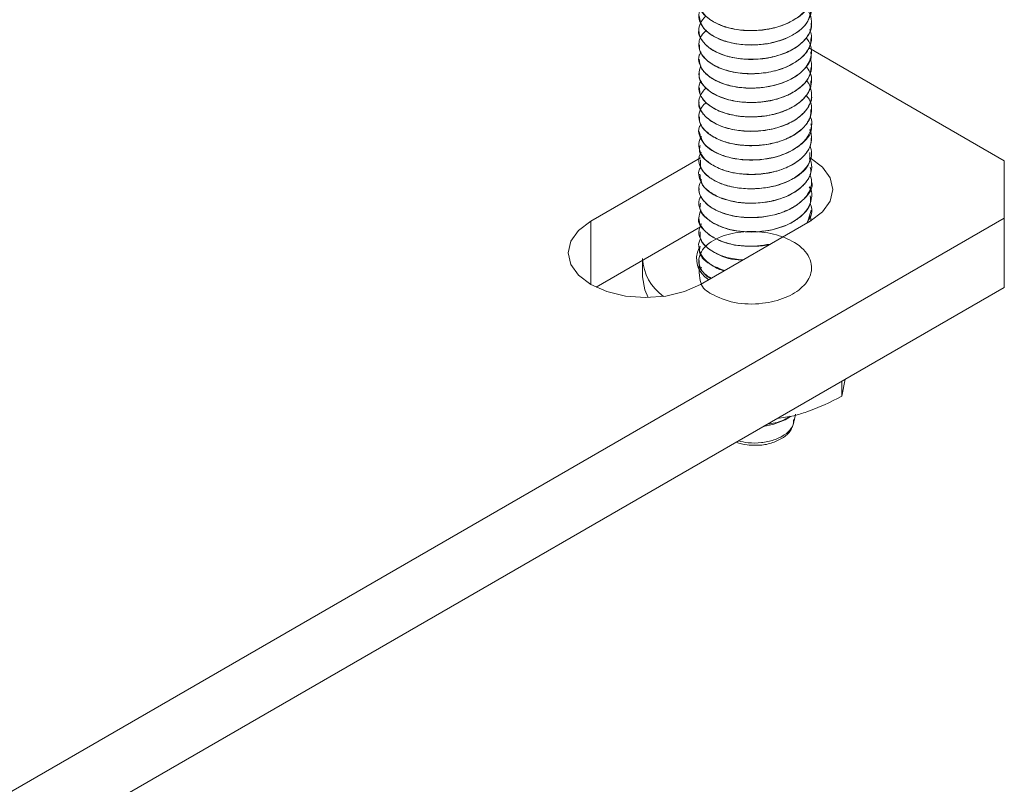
# Model space of a CAD drawing. Header units: millimetres. Extents: x -374 to 373, y -1423 to -22.
# Tile 11 of 39: x -55 to 15, y -893 to -839. Entities that reach past the tile are written whole.
import ezdxf

# ---------------------------------------------------------------- set-up
doc = ezdxf.new("R2010")
doc.units = ezdxf.units.MM

msp = doc.modelspace()

# ---------------------------------------------------------------- linework, layer by layer
at = {"color": 7, "linetype": 'Continuous', "lineweight": 15}
for p, q in [((1.143, -839.033), (1.143, -839.026)), ((-6.857, -839.536), (-6.857, -839.544)), ((-6.857, -840.556), (-6.857, -840.565)), ((1.143, -840.054), (1.143, -840.046)), ((14.82, -848.797), (0.941, -840.785)), ((1.143, -841.075), (1.143, -841.067)), ((-6.857, -841.577), (-6.857, -841.585)), ((-6.857, -842.598), (-6.857, -842.606)), ((1.143, -842.096), (1.143, -842.088)), ((1.143, -843.117), (1.143, -843.108)), ((-6.857, -843.619), (-6.857, -843.627)), ((-6.857, -844.639), (-6.857, -844.647)), ((1.143, -844.137), (1.143, -844.129)), ((1.143, -845.158), (1.143, -845.149)), ((-6.857, -845.66), (-6.857, -845.668)), ((1.143, -846.178), (1.143, -846.17)), ((-6.857, -846.681), (-6.857, -846.688)), ((1.143, -847.199), (1.143, -847.191)), ((-6.857, -847.701), (-6.857, -847.71)), ((1.143, -848.22), (1.143, -848.211)), ((-6.746, -848.592), (-14.525, -853.083)), ((-6.857, -848.722), (-6.857, -848.73)), ((14.82, -852.879), (14.82, -848.797)), ((1.143, -849.24), (1.143, -849.232)), ((-6.857, -849.743), (-6.857, -849.751)), ((1.143, -850.261), (1.143, -850.253)), ((-6.857, -850.763), (-6.857, -850.771)), ((-6.857, -851.784), (-6.857, -851.793)), ((1.143, -851.282), (1.143, -851.274)), ((0.855, -853.184), (1.115, -852.299)), ((1.143, -852.302), (1.143, -852.294)), ((-66.497, -899.822), (14.82, -852.879)), ((-6.857, -852.805), (-6.857, -852.813)), ((-6.746, -857.573), (1.032, -853.083)), ((14.82, -857.778), (14.82, -852.879)), ((-6.746, -853.492), (-14.154, -857.768)), ((-6.857, -853.825), (-6.857, -853.834)), ((-6.857, -854.846), (-6.857, -854.855)), ((-10.857, -855.865), (-10.857, -857.043)), ((-6.857, -855.867), (-6.857, -855.875)), ((-6.753, -856.512), (-6.664, -856.349)), ((-66.497, -904.721), (14.82, -857.778)), ((3.284, -865.51), (3.524, -864.299)), ((3.284, -864.437), (3.284, -865.51)), ((-1.307, -867.088), (-0.119, -866.897)), ((-0.736, -867.168), (-0.354, -866.948)), ((-0.098, -867.25), (-0.007, -866.779))]:
    msp.add_line(p, q, dxfattribs=at)
at = {"color": 7, "linetype": 'Continuous', "lineweight": 0}
msp.add_line((-14.525, -857.573), (-14.525, -853.083), dxfattribs=at)
at = {"color": 7, "linetype": 'Continuous', "lineweight": 15, "flags": 128}
for points in [[(1.032, -853.083), (1.906, -852.425), (2.455, -851.659), (2.643, -850.838), (2.455, -850.016), (1.906, -849.25), (1.032, -848.592), (1.012, -848.581)], [(-14.525, -853.083), (-15.399, -853.74), (-15.948, -854.506), (-16.136, -855.328), (-15.948, -856.15), (-15.399, -856.915), (-14.525, -857.573), (-13.386, -858.078), (-12.059, -858.395), (-10.636, -858.503), (-9.212, -858.395), (-7.886, -858.078), (-6.746, -857.573)], [(-6.793, -856.197), (-6.808, -856.22), (-6.902, -856.39)], [(-10.857, -857.043), (-10.698, -857.962), (-10.448, -858.501)], [(-2.266, -867.641), (-1.53, -867.497), (-0.736, -867.168)]]:
    msp.add_lwpolyline(points, dxfattribs=at)
at = {"color": 7, "linetype": 'Continuous', "lineweight": 15}
for centre, radius, start, end in [((-5.292, -855.738), 1.73, 153.64827, 239.8774), ((-7.334, -855.537), 3.529, 183.25485, 234.74351)]:
    msp.add_arc(centre, radius, start, end, dxfattribs=at)
for points, knots in [([(0.701, -835.934), (0.793, -836.028), (0.966, -836.204), (1.065, -836.488), (1.176, -836.921), (1.112, -837.512), (0.68, -838.216), (-0.02, -838.783), (-0.991, -839.244), (-2.118, -839.517), (-3.405, -839.586), (-4.375, -839.463), (-5.041, -839.274), (-5.597, -839.066), (-6.228, -838.702), (-6.726, -838.143), (-6.927, -837.524), (-6.78, -837.126), (-6.708, -836.929)], [0, 0, 0, 0, 0.033992, 0.064028, 0.090627, 0.17324, 0.247547, 0.32406, 0.393661, 0.480167, 0.552279, 0.642389, 0.673107, 0.701899, 0.776884, 0.853087, 0.927205, 1, 1, 1, 1]), ([(-6.815, -837.507), (-6.829, -837.544), (-6.96, -837.897), (-6.424, -838.584), (-5.237, -839.309), (-3.49, -839.633), (-1.625, -839.483), (-0.034, -838.863), (0.999, -837.961), (1.052, -837.287), (1.076, -836.987)], [0, 0, 0, 0, 0.0167776, 0.1616116, 0.3055727, 0.4514226, 0.5950337, 0.7408044, 0.8848814, 1, 1, 1, 1]), ([(0.725, -836.948), (0.827, -837.082), (1.104, -837.443), (1.197, -838.119), (0.965, -838.853), (0.421, -839.474), (-0.375, -840.007), (-1.405, -840.394), (-2.605, -840.585), (-3.753, -840.58), (-4.844, -840.386), (-5.775, -840.017), (-6.456, -839.519), (-6.832, -838.928), (-6.917, -838.379), (-6.737, -838.063), (-6.672, -837.95)], [0, 0, 0, 0, 0.046213, 0.124746, 0.20984, 0.278856, 0.34344, 0.434604, 0.504876, 0.579998, 0.65615, 0.729894, 0.806612, 0.879648, 0.957071, 1, 1, 1, 1]), ([(0.755, -837.989), (0.778, -838.012), (1.01, -838.232), (1.148, -838.74), (1.146, -839.48), (0.753, -840.169), (0.054, -840.779), (-0.757, -841.188), (-1.469, -841.397), (-1.849, -841.475), (-1.986, -841.5), (-2.05, -841.51), (-2.078, -841.514), (-2.171, -841.529), (-2.484, -841.57), (-3.188, -841.616), (-4.183, -841.548), (-5.23, -841.283), (-6.077, -840.855), (-6.55, -840.402), (-6.771, -840.014), (-6.889, -839.603), (-6.838, -839.072), (-6.519, -838.696), (-6.367, -838.516)], [0, 0, 0, 0, 0.007891, 0.077536, 0.147811, 0.22962, 0.289328, 0.36759, 0.416508, 0.43161, 0.440449, 0.442519, 0.44374, 0.445709, 0.460042, 0.502289, 0.575156, 0.644205, 0.717459, 0.789484, 0.821686, 0.857785, 0.931867, 1, 1, 1, 1]), ([(-6.835, -838.52), (-6.773, -838.826), (-6.647, -839.457), (-5.484, -840.223), (-3.831, -840.629), (-1.954, -840.568), (-0.287, -840.026), (0.913, -839.118), (1.059, -838.378), (1.131, -838.011)], [0, 0, 0, 0, 0.135404, 0.28002, 0.42529, 0.569021, 0.714946, 0.858602, 1, 1, 1, 1]), ([(-6.855, -839.544), (-6.856, -839.546), (-6.932, -839.786), (-6.662, -840.286), (-6.028, -840.918), (-4.97, -841.392), (-3.689, -841.626), (-2.302, -841.6), (-0.985, -841.303), (0.127, -840.764), (0.857, -840.043), (1.186, -839.427), (1.117, -839.091), (1.106, -839.036)], [0, 0, 0, 0, 0.001085, 0.108817, 0.218426, 0.325744, 0.435379, 0.543045, 0.652118, 0.76082, 0.868821, 0.978308, 1, 1, 1, 1]), ([(1.02, -839.487), (1.079, -839.687), (1.207, -840.12), (1.031, -840.712), (0.739, -841.151), (0.373, -841.534), (-0.211, -841.957), (-1.163, -842.36), (-2.316, -842.602), (-3.495, -842.64), (-4.665, -842.477), (-5.414, -842.21), (-5.786, -842.008), (-5.868, -841.96), (-5.89, -841.947), (-5.893, -841.944), (-5.894, -841.944), (-5.894, -841.944), (-5.894, -841.944), (-5.894, -841.944), (-5.894, -841.944), (-5.895, -841.943), (-5.898, -841.942), (-5.924, -841.925), (-5.997, -841.88), (-6.373, -841.62), (-6.778, -841.151), (-6.881, -840.612), (-6.821, -840.229), (-6.705, -839.894), (-6.452, -839.659), (-6.317, -839.534)], [0, 0, 0, 0, 0.063233, 0.137683, 0.184848, 0.211158, 0.275801, 0.356365, 0.427629, 0.505968, 0.581752, 0.662804, 0.680307, 0.685712, 0.686714, 0.68683, 0.686887, 0.686888, 0.686889, 0.686891, 0.686896, 0.686936, 0.687038, 0.687721, 0.694871, 0.709088, 0.808414, 0.877869, 0.901853, 0.947432, 1, 1, 1, 1]), ([(0.769, -840.063), (0.887, -840.242), (1.147, -840.638), (1.178, -841.397), (0.875, -842.033), (0.52, -842.4), (0.426, -842.485), (0.412, -842.498), (0.407, -842.502), (0.407, -842.502), (0.407, -842.502), (0.407, -842.502), (0.407, -842.502), (0.406, -842.503), (0.405, -842.504), (0.399, -842.509), (0.387, -842.52), (0.362, -842.541), (0.313, -842.583), (0.153, -842.71), (-0.123, -842.894), (-0.767, -843.23), (-1.665, -843.517), (-2.855, -843.659), (-3.952, -843.62), (-5, -843.4), (-5.678, -843.105), (-6.151, -842.802), (-6.557, -842.45), (-6.845, -841.928), (-6.917, -841.418), (-6.743, -841.154), (-6.692, -841.076)], [0, 0, 0, 0, 0.0612694, 0.1353005, 0.2395249, 0.2675707, 0.2707314, 0.2723504, 0.2723761, 0.2723885, 0.2723915, 0.272393, 0.2723947, 0.2724039, 0.2724778, 0.2730676, 0.2742475, 0.2766073, 0.2813267, 0.290765, 0.3276326, 0.3607547, 0.4547684, 0.519321, 0.5966483, 0.6704317, 0.7435432, 0.76903, 0.8183011, 0.8965635, 0.9695822, 1, 1, 1, 1]), ([(-6.802, -840.566), (-6.815, -840.67), (-6.858, -841.019), (-6.443, -841.589), (-5.616, -842.166), (-4.445, -842.544), (-3.101, -842.668), (-1.723, -842.527), (-0.479, -842.12), (0.483, -841.497), (1.065, -840.775), (1.092, -840.272), (1.103, -840.052)], [0, 0, 0, 0, 0.0463657, 0.155506, 0.2640741, 0.3721668, 0.48158, 0.5889547, 0.6986314, 0.8060465, 0.9153973, 1, 1, 1, 1]), ([(-6.83, -841.583), (-6.809, -841.792), (-6.761, -842.249), (-6.138, -842.873), (-5.149, -843.377), (-3.889, -843.649), (-2.509, -843.662), (-1.17, -843.405), (-0.021, -842.899), (0.775, -842.201), (1.159, -841.554), (1.105, -841.174), (1.091, -841.076)], [0, 0, 0, 0, 0.0925864, 0.2022682, 0.309648, 0.4190652, 0.5271643, 0.6357359, 0.7448818, 0.8524604, 0.9621065, 1, 1, 1, 1]), ([(1.036, -841.53), (1.043, -841.544), (1.09, -841.652), (1.166, -842.015), (1.116, -842.615), (0.682, -843.316), (-0.036, -843.899), (-0.977, -844.338), (-1.901, -844.567), (-2.627, -844.646), (-3.117, -844.661), (-3.662, -844.646), (-4.458, -844.554), (-5.205, -844.339), (-5.739, -844.081), (-6.25, -843.771), (-6.707, -843.297), (-6.922, -842.643), (-6.79, -842.251), (-6.723, -842.054)], [0, 0, 0, 0, 0.004941, 0.037266, 0.122933, 0.203915, 0.283845, 0.363778, 0.441373, 0.48413, 0.514895, 0.542897, 0.597932, 0.684973, 0.718888, 0.748584, 0.847032, 0.922946, 1, 1, 1, 1]), ([(0.757, -842.108), (0.856, -842.24), (1.116, -842.585), (1.187, -843.215), (0.982, -843.92), (0.465, -844.544), (-0.124, -844.946), (-0.736, -845.243), (-1.478, -845.503), (-2.31, -845.648), (-3.019, -845.681), (-3.783, -845.67), (-4.742, -845.524), (-5.735, -845.14), (-6.464, -844.626), (-6.827, -844.034), (-6.911, -843.497), (-6.749, -843.22), (-6.686, -843.112)], [0, 0, 0, 0, 0.0458898, 0.1203749, 0.1983333, 0.2726521, 0.3397177, 0.3683885, 0.423823, 0.5043344, 0.5343942, 0.5637823, 0.6559256, 0.7300936, 0.8071286, 0.8929026, 0.9586169, 1, 1, 1, 1]), ([(-6.811, -842.608), (-6.825, -842.676), (-6.886, -842.987), (-6.53, -843.534), (-5.767, -844.131), (-4.633, -844.545), (-3.308, -844.707), (-1.924, -844.607), (-0.651, -844.238), (0.362, -843.643), (1.027, -842.9), (1.094, -842.356), (1.127, -842.094)], [0, 0, 0, 0, 0.030374, 0.139067, 0.248133, 0.355789, 0.465416, 0.572726, 0.682327, 0.790051, 0.899038, 1, 1, 1, 1]), ([(0.752, -843.092), (0.778, -843.117), (1.001, -843.328), (1.136, -843.809), (1.161, -844.559), (0.773, -845.255), (0.075, -845.86), (-0.758, -846.3), (-1.87, -846.619), (-3.044, -846.731), (-4.202, -846.647), (-5.236, -846.385), (-6.08, -845.955), (-6.661, -845.401), (-6.888, -844.819), (-6.84, -844.192), (-6.532, -843.826), (-6.351, -843.611)], [0, 0, 0, 0, 0.008686, 0.074618, 0.140061, 0.233745, 0.285898, 0.3592, 0.429736, 0.505429, 0.573378, 0.644798, 0.717338, 0.787886, 0.862369, 0.919109, 1, 1, 1, 1]), ([(-6.811, -843.625), (-6.807, -843.797), (-6.798, -844.218), (-6.254, -844.825), (-5.319, -845.356), (-4.087, -845.666), (-2.716, -845.718), (-1.36, -845.501), (-0.175, -845.029), (0.682, -844.356), (1.129, -843.68), (1.096, -843.257), (1.086, -843.116)], [0, 0, 0, 0, 0.076334, 0.185952, 0.293584, 0.402649, 0.511312, 0.619308, 0.728765, 0.83611, 0.945779, 1, 1, 1, 1]), ([(-6.831, -844.649), (-6.839, -844.682), (-6.912, -844.953), (-6.606, -845.476), (-5.911, -846.093), (-4.817, -846.54), (-3.515, -846.741), (-2.127, -846.681), (-0.832, -846.35), (0.246, -845.785), (0.918, -845.046), (1.207, -844.457), (1.132, -844.159), (1.127, -844.138)], [0, 0, 0, 0, 0.014561, 0.122696, 0.232123, 0.339527, 0.449228, 0.55666, 0.666044, 0.774261, 0.882749, 0.991982, 1, 1, 1, 1]), ([(0.736, -844.142), (0.82, -844.235), (1.084, -844.528), (1.183, -845.113), (1.057, -845.812), (0.582, -846.482), (-0.177, -847.046), (-1.18, -847.47), (-2.276, -847.696), (-3.446, -847.744), (-4.576, -847.603), (-5.345, -847.34), (-5.724, -847.147), (-5.838, -847.081), (-5.894, -847.048), (-5.919, -847.032), (-5.929, -847.026), (-5.932, -847.024), (-5.933, -847.023), (-5.933, -847.023), (-5.933, -847.023), (-5.933, -847.023), (-5.933, -847.023), (-5.933, -847.023), (-5.933, -847.023), (-5.935, -847.022), (-5.966, -847.002), (-6.052, -846.945), (-6.408, -846.685), (-6.791, -846.222), (-6.898, -845.568), (-6.752, -845.037), (-6.446, -844.753), (-6.327, -844.643)], [0, 0, 0, 0, 0.031458, 0.098758, 0.171747, 0.240632, 0.312741, 0.386562, 0.458197, 0.520671, 0.600849, 0.672013, 0.689861, 0.698787, 0.70325, 0.705481, 0.706039, 0.706178, 0.706248, 0.706283, 0.706285, 0.706286, 0.706287, 0.706289, 0.706293, 0.706361, 0.706652, 0.715419, 0.731935, 0.819385, 0.886561, 0.956108, 1, 1, 1, 1]), ([(-6.801, -845.668), (-6.809, -845.803), (-6.832, -846.186), (-6.36, -846.774), (-5.482, -847.33), (-4.282, -847.678), (-2.924, -847.768), (-1.554, -847.592), (-0.336, -847.155), (0.579, -846.509), (1.096, -845.806), (1.092, -845.339), (1.091, -845.156)], [0, 0, 0, 0, 0.06012, 0.169537, 0.277609, 0.38619, 0.495315, 0.602895, 0.712529, 0.81983, 0.929385, 1, 1, 1, 1]), ([(1.048, -845.664), (1.056, -845.677), (1.183, -845.895), (1.157, -846.416), (0.908, -847.122), (0.303, -847.737), (-0.542, -848.253), (-1.602, -848.608), (-2.796, -848.76), (-3.932, -848.727), (-4.989, -848.509), (-5.923, -848.1), (-6.566, -847.574), (-6.849, -846.985), (-6.911, -846.518), (-6.748, -846.273), (-6.697, -846.197)], [0, 0, 0, 0, 0.0047492, 0.0785369, 0.1722923, 0.2481027, 0.3174338, 0.4172202, 0.4914209, 0.5685373, 0.6546967, 0.7298858, 0.8230293, 0.8980646, 0.9684508, 1, 1, 1, 1]), ([(-6.854, -846.688), (-6.754, -847.051), (-6.555, -847.778), (-5.038, -848.577), (-3.038, -848.85), (-0.949, -848.506), (0.555, -847.621), (1.26, -846.718), (1.099, -846.245), (1.078, -846.185)], [0, 0, 0, 0, 0.161411, 0.323468, 0.487487, 0.649862, 0.812088, 0.976144, 1, 1, 1, 1]), ([(1.015, -846.574), (1.018, -846.581), (1.07, -846.691), (1.166, -847.064), (1.134, -847.607), (0.893, -848.074), (0.718, -848.305), (0.625, -848.412), (0.531, -848.512), (0.327, -848.704), (-0.165, -849.069), (-0.896, -849.403), (-1.597, -849.592), (-2.281, -849.724), (-3.206, -849.795), (-4.348, -849.685), (-5.371, -849.393), (-6.183, -848.946), (-6.724, -848.372), (-6.894, -847.748), (-6.857, -847.298), (-6.683, -847.091), (-6.668, -847.074)], [0, 0, 0, 0, 0.002215, 0.0378214, 0.124143, 0.1787347, 0.1974716, 0.2077906, 0.2183695, 0.235358, 0.2828785, 0.3727752, 0.413709, 0.4356538, 0.5168514, 0.5993857, 0.6714703, 0.7543938, 0.835851, 0.9132893, 0.992701, 1, 1, 1, 1]), ([(-6.756, -847.717), (-6.786, -847.813), (-6.927, -848.272), (-6.131, -849.066), (-4.789, -849.626), (-3.47, -849.785), (-2.44, -849.76), (-1.436, -849.582), (-0.225, -849.157), (0.681, -848.473), (1.105, -847.72), (1.114, -847.352), (1.118, -847.198)], [0, 0, 0, 0, 0.04357, 0.206841, 0.368173, 0.450861, 0.531791, 0.613464, 0.696182, 0.857453, 0.940186, 1, 1, 1, 1]), ([(1.039, -847.722), (1.089, -847.908), (1.205, -848.339), (0.981, -849.016), (0.448, -849.671), (-0.367, -850.207), (-1.39, -850.592), (-2.543, -850.789), (-3.715, -850.789), (-4.821, -850.601), (-5.756, -850.233), (-6.45, -849.732), (-6.831, -849.141), (-6.916, -848.593), (-6.744, -848.284), (-6.685, -848.177)], [0, 0, 0, 0, 0.0635094, 0.1471718, 0.2279433, 0.3070776, 0.3897407, 0.4702955, 0.5506173, 0.6319289, 0.713514, 0.7931853, 0.8741172, 0.9566897, 1, 1, 1, 1]), ([(-6.731, -848.728), (-6.753, -848.932), (-6.797, -849.324), (-6.313, -849.843), (-5.688, -850.269), (-4.861, -850.588), (-3.603, -850.832), (-1.82, -850.775), (-0.007, -850.098), (1.071, -849.133), (1.032, -848.464), (1.018, -848.217)], [0, 0, 0, 0, 0.089941, 0.172687, 0.254548, 0.335424, 0.41813, 0.579607, 0.743046, 0.905009, 1, 1, 1, 1]), ([(0.987, -848.643), (1.031, -848.727), (1.195, -849.039), (1.138, -849.618), (0.805, -850.319), (0.141, -850.929), (-0.769, -851.406), (-1.882, -851.727), (-2.827, -851.812), (-3.543, -851.795), (-4.27, -851.731), (-5.184, -851.511), (-6.062, -851.068), (-6.645, -850.531), (-6.866, -849.956), (-6.896, -849.507), (-6.741, -849.296), (-6.703, -849.245)], [0, 0, 0, 0, 0.029476, 0.10941, 0.190285, 0.272205, 0.350278, 0.431808, 0.519398, 0.543727, 0.581528, 0.673754, 0.751242, 0.832408, 0.912285, 0.978437, 1, 1, 1, 1]), ([(-6.791, -849.744), (-6.746, -850.054), (-6.648, -850.732), (-5.299, -851.549), (-3.355, -851.909), (-1.592, -851.699), (-0.414, -851.248), (0.328, -850.791), (0.832, -850.239), (1.16, -849.705), (1.069, -849.37), (1.035, -849.247)], [0, 0, 0, 0, 0.136697, 0.298688, 0.462169, 0.623685, 0.706406, 0.787293, 0.869182, 0.951945, 1, 1, 1, 1]), ([(1.022, -849.774), (1.079, -849.94), (1.17, -850.201), (1.119, -850.557), (0.988, -851.014), (0.6, -851.577), (-0.204, -852.162), (-1.182, -852.573), (-2.261, -852.796), (-3.451, -852.85), (-4.585, -852.705), (-5.432, -852.41), (-5.909, -852.15), (-6.383, -851.817), (-6.776, -851.335), (-6.922, -850.693), (-6.747, -850.318), (-6.662, -850.135)], [0, 0, 0, 0, 0.056242, 0.088843, 0.1189, 0.211652, 0.287772, 0.370558, 0.448438, 0.516847, 0.614501, 0.687776, 0.726971, 0.756495, 0.851355, 0.927501, 1, 1, 1, 1]), ([(-6.833, -850.772), (-6.841, -850.818), (-6.877, -851.044), (-6.684, -851.454), (-6.117, -852.107), (-5.053, -852.61), (-3.774, -852.827), (-2.746, -852.845), (-1.73, -852.713), (-0.467, -852.341), (0.691, -851.554), (1.309, -850.681), (1.138, -850.268), (1.135, -850.262)], [0, 0, 0, 0, 0.020266, 0.101494, 0.184185, 0.345369, 0.428045, 0.509664, 0.59056, 0.673207, 0.834451, 0.99763, 1, 1, 1, 1]), ([(0.983, -850.643), (1.011, -850.687), (1.181, -850.965), (1.166, -851.511), (0.903, -852.221), (0.321, -852.833), (-0.538, -853.352), (-1.604, -853.711), (-2.797, -853.866), (-3.905, -853.829), (-4.926, -853.627), (-5.812, -853.264), (-6.515, -852.739), (-6.838, -852.15), (-6.907, -851.646), (-6.756, -851.399), (-6.703, -851.314)], [0, 0, 0, 0, 0.0157948, 0.0988587, 0.1780732, 0.2586028, 0.3312525, 0.4221057, 0.5013145, 0.5786781, 0.6509063, 0.7286832, 0.8105795, 0.8995568, 0.9650854, 1, 1, 1, 1]), ([(-6.735, -851.796), (-6.766, -851.943), (-6.861, -852.399), (-6.141, -853.105), (-4.851, -853.707), (-3.061, -853.936), (-1.098, -853.654), (0.403, -852.849), (1.131, -851.967), (1.071, -851.447), (1.052, -851.283)], [0, 0, 0, 0, 0.065527, 0.203668, 0.33946, 0.477586, 0.637813, 0.798342, 0.936254, 1, 1, 1, 1]), ([(-1.794, -854.714), (-1.88, -854.737), (-2.319, -854.855), (-3.219, -854.886), (-4.363, -854.79), (-5.388, -854.489), (-6.193, -854.039), (-6.708, -853.483), (-6.924, -852.871), (-6.791, -852.478), (-6.727, -852.287)], [0, 0, 0, 0, 0.033399, 0.169406, 0.314436, 0.453478, 0.591272, 0.732875, 0.870184, 1, 1, 1, 1]), ([(1.028, -851.821), (1.067, -851.911), (1.192, -852.203), (1.147, -852.694), (0.905, -853.054), (0.795, -853.22)], [0, 0, 0, 0, 0.193109, 0.628799, 1, 1, 1, 1]), ([(-6.844, -852.814), (-6.848, -852.826), (-6.969, -853.135), (-6.525, -853.773), (-5.459, -854.534), (-3.682, -854.973), (-2.403, -854.799), (-1.798, -854.716)], [0, 0, 0, 0, 0.0091714, 0.2424009, 0.476034, 0.7519917, 1, 1, 1, 1]), ([(1.004, -852.678), (1.007, -852.683), (1.095, -852.81), (1.091, -852.952), (1.086, -853.088)], [0, 0, 0, 0, 0.036792, 1, 1, 1, 1]), ([(-3.751, -855.844), (-4.138, -855.794), (-4.853, -855.703), (-5.754, -855.33), (-6.408, -854.873), (-6.806, -854.299), (-6.928, -853.745), (-6.744, -853.401), (-6.673, -853.267)], [0, 0, 0, 0, 0.1870577, 0.3454452, 0.5301903, 0.6886794, 0.8792656, 1, 1, 1, 1]), ([(-6.836, -855.878), (-6.841, -856.465), (-6.851, -857.695), (-5.99, -858.275), (-4.393, -858.963), (-2.417, -859.002), (-0.668, -858.568), (0.591, -857.787), (1.258, -856.71), (1.057, -855.491), (-0.08, -854.47), (-1.717, -853.887), (-3.475, -853.753), (-5.209, -854.057), (-6.559, -854.835), (-6.982, -855.858), (-6.702, -856.7), (-6.151, -857.027), (-5.978, -857.129)], [0, 0, 0, 0, 0.056068, 0.117472, 0.188629, 0.260051, 0.321267, 0.381685, 0.443071, 0.514158, 0.585808, 0.646794, 0.707354, 0.768631, 0.839708, 0.91159, 0.97231, 1, 1, 1, 1]), ([(-6.77, -853.832), (-6.779, -854.013), (-6.807, -854.562), (-5.852, -855.34), (-4.619, -855.839), (-3.843, -855.835), (-3.735, -855.834)], [0, 0, 0, 0, 0.1870594, 0.565025, 0.9394864, 1, 1, 1, 1]), ([(-5.067, -856.603), (-5.098, -856.596), (-5.458, -856.506), (-5.772, -856.318), (-6.082, -856.111), (-6.313, -855.936), (-6.665, -855.581), (-6.873, -855.038), (-6.902, -854.585), (-6.749, -854.38), (-6.732, -854.359)], [0, 0, 0, 0, 0.02153, 0.250362, 0.281086, 0.333085, 0.50066, 0.744254, 0.9729, 1, 1, 1, 1]), ([(-6.758, -854.861), (-6.787, -854.956), (-6.925, -855.408), (-6.287, -856.111), (-5.396, -856.452), (-5.041, -856.588)], [0, 0, 0, 0, 0.1375062, 0.6563625, 1, 1, 1, 1]), ([(-6.019, -857.153), (-6.078, -857.119), (-6.443, -856.903), (-6.77, -856.424), (-6.92, -855.812), (-6.763, -855.463), (-6.694, -855.31)], [0, 0, 0, 0, 0.0721937, 0.4512751, 0.7601363, 1, 1, 1, 1]), ([(-0.119, -866.897), (0.19, -866.807), (1.342, -866.472), (2.464, -865.917), (3.284, -865.51)], [0, 0, 0, 0, 0.268634, 1, 1, 1, 1]), ([(-1.973, -867.473), (-1.893, -867.465), (-1.424, -867.424), (-0.835, -867.23), (-0.471, -866.986), (-0.371, -866.92)], [0, 0, 0, 0, 0.129811, 0.762832, 1, 1, 1, 1]), ([(-0.156, -867.468), (-0.138, -867.433), (-0.087, -867.331), (-0.113, -867.22), (-0.13, -867.148)], [0, 0, 0, 0, 0.341333, 1, 1, 1, 1]), ([(-4.041, -868.667), (-3.819, -868.72), (-3.305, -868.845), (-2.408, -868.823), (-1.503, -868.63), (-0.749, -868.268), (-0.339, -867.868), (-0.128, -867.508), (-0.133, -867.315), (-0.135, -867.212)], [0, 0, 0, 0, 0.130792, 0.301072, 0.473297, 0.646135, 0.818045, 0.903113, 1, 1, 1, 1]), ([(-2.794, -868.97), (-2.699, -868.974), (-2.292, -868.99), (-1.587, -868.817), (-0.85, -868.464), (-0.376, -868.06), (-0.27, -867.756), (-0.237, -867.664)], [0, 0, 0, 0, 0.0830283, 0.3551985, 0.6332023, 0.8883893, 1, 1, 1, 1]), ([(-4.219, -868.769), (-3.964, -868.849), (-3.512, -868.99), (-3.012, -868.976), (-2.794, -868.97)], [0, 0, 0, 0, 0.565025, 1, 1, 1, 1])]:
    msp.add_open_spline(points, degree=3, knots=knots, dxfattribs=at)

doc.saveas('drawing.dxf')
